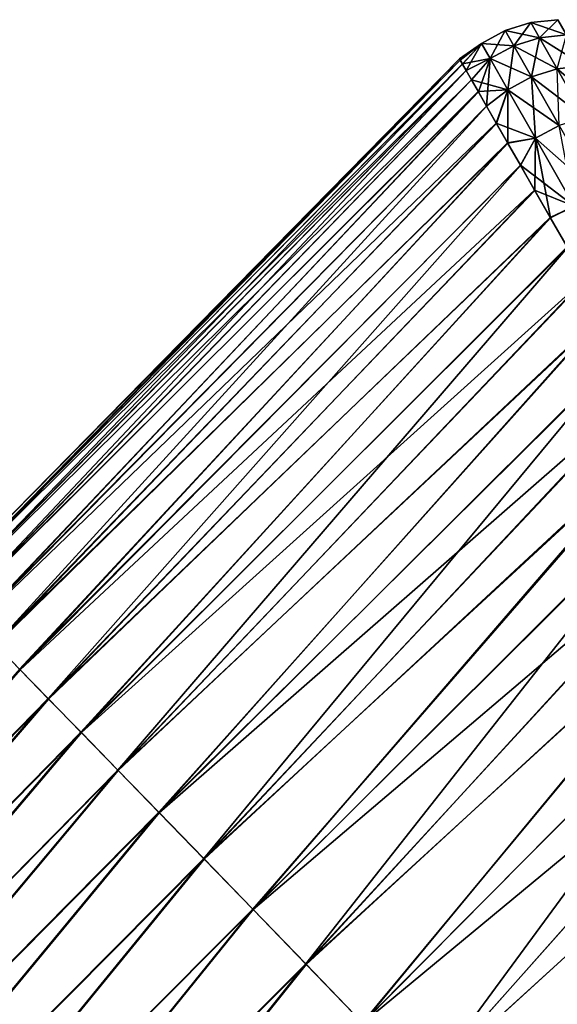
# Model space of a CAD drawing. Header units: metres. Extents: x -42 to 163, y -93 to 90.
# Tile 211 of 232: x 76.21 to 80.11, y 82.53 to 89.67. Entities that reach past the tile are written whole.
import ezdxf

# ---------------------------------------------------------------- set-up
doc = ezdxf.new("R2010")
doc.units = ezdxf.units.M
doc.layers.add('solid_500770_SW0001', color=7, linetype='CONTINUOUS')

msp = doc.modelspace()

# ---------------------------------------------------------------- linework, layer by layer
at = {"layer": 'solid_500770_SW0001'}
for points in [[(80.108292, 89.666733, 1.169352), (79.914131, 89.646248, 1.171438), (79.976936, 89.535919, 3.528274)], [(80.108292, 89.666733, 1.169352), (80.108337, 89.666626, -1.172057), (79.914131, 89.646248, 1.171438)], [(80.108337, 89.666626, -1.172057), (79.914177, 89.646133, -1.174143), (79.914131, 89.646248, 1.171438)], [(80.108337, 89.666626, -1.172057), (80.170975, 89.556366, -3.524437), (79.914177, 89.646133, -1.174143)], [(80.170929, 89.556557, 3.521996), (80.108292, 89.666733, 1.169352), (79.976936, 89.535919, 3.528274)], [(79.727554, 89.587952, 1.172544), (79.55545, 89.494934, 1.17265), (79.618385, 89.384659, 3.531923)], [(79.727554, 89.587952, 1.172544), (79.7276, 89.587837, -1.175247), (79.55545, 89.494934, 1.17265)], [(79.7276, 89.587837, -1.175247), (79.555496, 89.49482, -1.175351), (79.55545, 89.494934, 1.17265)], [(79.7276, 89.587837, -1.175247), (79.790504, 89.477402, -3.534043), (79.555496, 89.49482, -1.175351)], [(79.790466, 89.477592, 3.531602), (79.727554, 89.587952, 1.172544), (79.618385, 89.384659, 3.531923)], [(79.914131, 89.646248, 1.171438), (79.727554, 89.587952, 1.172544), (79.790466, 89.477592, 3.531602)], [(79.914131, 89.646248, 1.171438), (79.914177, 89.646133, -1.174143), (79.727554, 89.587952, 1.172544)], [(79.914177, 89.646133, -1.174143), (79.7276, 89.587837, -1.175247), (79.727554, 89.587952, 1.172544)], [(79.914177, 89.646133, -1.174143), (79.976982, 89.535728, -3.530715), (79.7276, 89.587837, -1.175247)], [(79.976982, 89.535728, -3.530715), (79.790504, 89.477402, -3.534043), (79.7276, 89.587837, -1.175247)], [(79.976936, 89.535919, 3.528274), (79.914131, 89.646248, 1.171438), (79.790466, 89.477592, 3.531602)], [(80.170975, 89.556366, -3.524437), (79.976982, 89.535728, -3.530715), (79.914177, 89.646133, -1.174143)], [(79.976936, 89.535919, 3.528274), (79.790466, 89.477592, 3.531602), (79.918945, 89.252129, 5.923978)], [(79.976982, 89.535728, -3.530715), (80.105202, 89.310356, -5.920343), (79.790504, 89.477402, -3.534043)], [(80.105209, 89.310524, 5.918386), (79.976936, 89.535919, 3.528274), (79.918945, 89.252129, 5.923978)], [(80.170929, 89.556557, 3.521996), (79.976936, 89.535919, 3.528274), (80.105209, 89.310524, 5.918386)], [(80.170975, 89.556366, -3.524437), (80.298851, 89.331291, -5.90981), (79.976982, 89.535728, -3.530715)], [(80.298851, 89.331291, -5.90981), (80.105202, 89.310356, -5.920343), (79.976982, 89.535728, -3.530715)], [(79.397308, 89.383873, 0.007441), (79.402786, 89.374268, 0.987902), (79.555496, 89.49482, -1.175351)], [(79.402695, 89.374435, -0.973026), (79.397308, 89.383873, 0.007441), (79.555496, 89.49482, -1.175351)], [(79.418938, 89.345978, -1.953695), (79.402695, 89.374435, -0.973026), (79.555496, 89.49482, -1.175351)], [(79.402786, 89.374268, 0.987902), (79.55545, 89.494934, 1.17265), (79.555496, 89.49482, -1.175351)], [(79.402786, 89.374268, 0.987902), (79.419182, 89.345543, 1.968626), (79.55545, 89.494934, 1.17265)], [(79.418938, 89.345978, -1.953695), (79.555496, 89.49482, -1.175351), (79.618431, 89.38446, -3.534362)], [(79.419182, 89.345543, 1.968626), (79.446487, 89.297714, 2.948554), (79.55545, 89.494934, 1.17265)], [(79.446487, 89.297714, 2.948554), (79.618385, 89.384659, 3.531923), (79.55545, 89.494934, 1.17265)], [(79.790504, 89.477402, -3.534043), (79.618431, 89.38446, -3.534362), (79.555496, 89.49482, -1.175351)], [(79.790466, 89.477592, 3.531602), (79.618385, 89.384659, 3.531923), (79.746925, 89.159355, 5.924534)], [(79.790504, 89.477402, -3.534043), (79.918938, 89.251961, -5.925934), (79.618431, 89.38446, -3.534362)], [(79.918945, 89.252129, 5.923978), (79.790466, 89.477592, 3.531602), (79.746925, 89.159355, 5.924534)], [(80.105202, 89.310356, -5.920343), (79.918938, 89.251961, -5.925934), (79.790504, 89.477402, -3.534043)], [(75.632973, 85.551788, -0.029165), (79.397308, 89.383873, 0.007441), (79.402695, 89.374435, -0.973026)], [(75.648506, 85.535934, 1.408845), (79.397308, 89.383873, 0.007441), (75.632973, 85.551788, -0.029165)], [(75.632973, 85.551788, -0.029165), (79.402695, 89.374435, -0.973026), (75.649948, 85.534515, -1.466358)], [(75.648506, 85.535934, 1.408845), (79.402786, 89.374268, 0.987902), (79.397308, 89.383873, 0.007441)], [(75.648506, 85.535934, 1.408845), (79.419182, 89.345543, 1.968626), (79.402786, 89.374268, 0.987902)], [(75.649948, 85.534515, -1.466358), (79.402695, 89.374435, -0.973026), (79.418938, 89.345978, -1.953695)], [(79.445999, 89.2985, -2.933567), (79.418938, 89.345978, -1.953695), (79.618431, 89.38446, -3.534362)], [(79.483955, 89.231941, -3.913357), (79.445999, 89.2985, -2.933567), (79.618431, 89.38446, -3.534362)], [(79.446487, 89.297714, 2.948554), (79.484703, 89.230804, 3.927904), (79.618385, 89.384659, 3.531923)], [(79.483955, 89.231941, -3.913357), (79.618431, 89.38446, -3.534362), (79.746918, 89.15918, -5.926489)], [(79.484703, 89.230804, 3.927904), (79.533791, 89.144844, 4.905818), (79.618385, 89.384659, 3.531923)], [(79.533791, 89.144844, 4.905818), (79.593742, 89.039825, 5.881957), (79.618385, 89.384659, 3.531923)], [(79.593742, 89.039825, 5.881957), (79.746925, 89.159355, 5.924534), (79.618385, 89.384659, 3.531923)], [(79.918938, 89.251961, -5.925934), (79.746918, 89.15918, -5.926489), (79.618431, 89.38446, -3.534362)], [(75.696671, 85.486877, 2.845601), (79.419182, 89.345543, 1.968626), (75.648506, 85.535934, 1.408845)], [(75.649948, 85.534515, -1.466358), (79.418938, 89.345978, -1.953695), (79.445999, 89.2985, -2.933567)], [(75.649948, 85.534515, -1.466358), (79.445999, 89.2985, -2.933567), (75.699249, 85.484291, -2.900694)], [(75.696671, 85.486877, 2.845601), (79.446487, 89.297714, 2.948554), (79.419182, 89.345543, 1.968626)], [(75.777252, 85.404747, 4.278928), (79.446487, 89.297714, 2.948554), (75.696671, 85.486877, 2.845601)], [(75.699249, 85.484291, -2.900694), (79.445999, 89.2985, -2.933567), (79.483955, 89.231941, -3.913357)], [(75.777252, 85.404747, 4.278928), (79.484703, 89.230804, 3.927904), (79.446487, 89.297714, 2.948554)], [(80.105202, 89.310356, -5.920343), (80.305176, 88.958878, -8.364836), (79.918938, 89.251961, -5.925934)], [(80.105209, 89.310524, 5.918386), (79.918945, 89.252129, 5.923978), (80.11927, 88.900497, 8.371384)], [(80.298851, 89.331291, -5.90981), (80.498291, 88.980293, -8.349945), (80.105202, 89.310356, -5.920343)], [(80.498291, 88.980293, -8.349945), (80.305176, 88.958878, -8.364836), (80.105202, 89.310356, -5.920343)], [(75.699249, 85.484291, -2.900694), (79.483955, 89.231941, -3.913357), (75.780685, 85.40126, -4.330132)], [(75.777252, 85.404747, 4.278928), (79.533791, 89.144844, 4.905818), (79.484703, 89.230804, 3.927904)], [(75.780685, 85.40126, -4.330132), (79.483955, 89.231941, -3.913357), (79.532867, 89.14621, -4.892669)], [(79.532867, 89.14621, -4.892669), (79.483955, 89.231941, -3.913357), (79.746918, 89.15918, -5.926489)], [(79.918938, 89.251961, -5.925934), (80.119232, 88.900368, -8.372761), (79.746918, 89.15918, -5.926489)], [(79.918945, 89.252129, 5.923978), (79.746925, 89.159355, 5.924534), (79.94735, 88.807953, 8.372207)], [(80.305176, 88.958878, -8.364836), (80.119232, 88.900368, -8.372761), (79.918938, 89.251961, -5.925934)], [(80.11927, 88.900497, 8.371384), (79.918945, 89.252129, 5.923978), (79.94735, 88.807953, 8.372207)], [(79.592758, 89.041313, -5.870229), (79.532867, 89.14621, -4.892669), (79.746918, 89.15918, -5.926489)], [(79.663605, 88.917206, -6.845681), (79.592758, 89.041313, -5.870229), (79.746918, 89.15918, -5.926489)], [(79.593742, 89.039825, 5.881957), (79.664642, 88.915619, 6.856629), (79.746925, 89.159355, 5.924534)], [(79.663605, 88.917206, -6.845681), (79.746918, 89.15918, -5.926489), (79.947304, 88.807823, -8.373583)], [(79.664642, 88.915619, 6.856629), (79.746468, 88.772224, 7.828739), (79.746925, 89.159355, 5.924534)], [(79.746468, 88.772224, 7.828739), (79.94735, 88.807953, 8.372207), (79.746925, 89.159355, 5.924534)], [(80.119232, 88.900368, -8.372761), (79.947304, 88.807823, -8.373583), (79.746918, 89.15918, -5.926489)], [(75.889992, 85.289749, 5.706623), (79.533791, 89.144844, 4.905818), (75.777252, 85.404747, 4.278928)], [(75.780685, 85.40126, -4.330132), (79.532867, 89.14621, -4.892669), (75.894073, 85.285599, -5.752639)], [(75.889992, 85.289749, 5.706623), (79.593742, 89.039825, 5.881957), (79.533791, 89.144844, 4.905818)], [(75.894073, 85.285599, -5.752639), (79.532867, 89.14621, -4.892669), (79.592758, 89.041313, -5.870229)], [(76.034622, 85.142082, 7.126487), (79.593742, 89.039825, 5.881957), (75.889992, 85.289749, 5.706623)], [(75.894073, 85.285599, -5.752639), (79.592758, 89.041313, -5.870229), (79.663605, 88.917206, -6.845681)], [(76.034622, 85.142082, 7.126487), (79.664642, 88.915619, 6.856629), (79.593742, 89.039825, 5.881957)], [(75.894073, 85.285599, -5.752639), (79.663605, 88.917206, -6.845681), (76.039116, 85.137535, -7.166491)], [(76.034622, 85.142082, 7.126487), (79.746468, 88.772224, 7.828739), (79.664642, 88.915619, 6.856629)], [(76.039116, 85.137535, -7.166491), (79.663605, 88.917206, -6.845681), (79.745369, 88.773926, -7.818492)], [(79.745369, 88.773926, -7.818492), (79.663605, 88.917206, -6.845681), (79.947304, 88.807823, -8.373583)], [(80.119232, 88.900368, -8.372761), (80.399979, 88.407448, -10.895141), (79.947304, 88.807823, -8.373583)], [(80.11927, 88.900497, 8.371384), (79.94735, 88.807953, 8.372207), (80.2285, 88.314819, 10.895248)], [(79.837761, 88.612206, -8.784778), (79.745369, 88.773926, -7.818492), (79.947304, 88.807823, -8.373583)], [(79.746468, 88.772224, 7.828739), (79.839027, 88.610199, 8.795249), (79.94735, 88.807953, 8.372207)], [(79.837761, 88.612206, -8.784778), (79.947304, 88.807823, -8.373583), (80.228188, 88.315224, -10.896276)], [(79.839027, 88.610199, 8.795249), (79.942192, 88.429459, 9.756695), (79.94735, 88.807953, 8.372207)], [(79.942192, 88.429459, 9.756695), (80.05555, 88.230865, 10.709656), (79.94735, 88.807953, 8.372207)], [(80.399979, 88.407448, -10.895141), (80.228188, 88.315224, -10.896276), (79.947304, 88.807823, -8.373583)], [(80.05555, 88.230865, 10.709656), (80.2285, 88.314819, 10.895248), (79.94735, 88.807953, 8.372207)], [(76.210846, 84.961975, 8.536428), (79.746468, 88.772224, 7.828739), (76.034622, 85.142082, 7.126487)], [(76.039116, 85.137535, -7.166491), (79.745369, 88.773926, -7.818492), (76.21537, 84.957382, -8.570354)], [(76.210846, 84.961975, 8.536428), (79.839027, 88.610199, 8.795249), (79.746468, 88.772224, 7.828739)], [(76.21537, 84.957382, -8.570354), (79.745369, 88.773926, -7.818492), (79.837761, 88.612206, -8.784778)], [(76.418121, 84.74984, 9.934846), (79.839027, 88.610199, 8.795249), (76.210846, 84.961975, 8.536428)], [(76.21537, 84.957382, -8.570354), (79.837761, 88.612206, -8.784778), (79.940659, 88.43206, -9.744875)], [(76.418121, 84.74984, 9.934846), (79.942192, 88.429459, 9.756695), (79.839027, 88.610199, 8.795249)], [(79.940659, 88.43206, -9.744875), (79.837761, 88.612206, -8.784778), (80.228188, 88.315224, -10.896276)], [(76.21537, 84.957382, -8.570354), (79.940659, 88.43206, -9.744875), (76.422417, 84.745476, -9.962921)], [(76.418121, 84.74984, 9.934846), (80.05555, 88.230865, 10.709656), (79.942192, 88.429459, 9.756695)], [(76.422417, 84.745476, -9.962921), (79.940659, 88.43206, -9.744875), (80.053635, 88.234268, -10.69571)], [(80.053635, 88.234268, -10.69571), (79.940659, 88.43206, -9.744875), (80.228188, 88.315224, -10.896276)], [(80.17585, 88.02018, -11.632514), (80.053635, 88.234268, -10.69571), (80.228188, 88.315224, -10.896276)], [(80.05555, 88.230865, 10.709656), (80.178291, 88.015793, 11.649373), (80.2285, 88.314819, 10.895248)], [(76.655869, 84.506142, 11.320271), (80.05555, 88.230865, 10.709656), (76.418121, 84.74984, 9.934846)], [(76.422417, 84.745476, -9.962921), (80.053635, 88.234268, -10.69571), (76.659798, 84.502136, -11.342885)], [(76.655869, 84.506142, 11.320271), (80.178291, 88.015793, 11.649373), (80.05555, 88.230865, 10.709656)], [(76.659798, 84.502136, -11.342885), (80.053635, 88.234268, -10.69571), (80.17585, 88.02018, -11.632514)], [(76.923492, 84.231339, 12.691237), (80.178291, 88.015793, 11.649373), (76.655869, 84.506142, 11.320271)], [(76.659798, 84.502136, -11.342885), (80.17585, 88.02018, -11.632514), (80.306999, 87.789902, -12.55621)], [(76.923492, 84.231339, 12.691237), (80.310104, 87.784317, 12.576722), (80.178291, 88.015793, 11.649373)], [(76.659798, 84.502136, -11.342885), (80.306999, 87.789902, -12.55621), (76.927094, 84.227684, -12.708989)], [(76.923492, 84.231339, 12.691237), (80.450844, 87.537354, 13.490749), (80.310104, 87.784317, 12.576722)], [(76.927094, 84.227684, -12.708989), (80.306999, 87.789902, -12.55621), (80.447113, 87.544083, -13.467076)], [(77.220459, 83.92585, 14.046389), (80.450844, 87.537354, 13.490749), (76.923492, 84.231339, 12.691237)], [(76.927094, 84.227684, -12.708989), (80.447113, 87.544083, -13.467076), (77.223892, 83.922394, -14.060293)], [(77.220459, 83.92585, 14.046389), (80.600067, 87.27549, 14.390657), (80.450844, 87.537354, 13.490749)], [(77.223892, 83.922394, -14.060293), (80.447113, 87.544083, -13.467076), (80.595757, 87.283295, -14.364353)], [(77.546448, 83.589859, 15.384988), (80.600067, 87.27549, 14.390657), (77.220459, 83.92585, 14.046389)], [(77.223892, 83.922394, -14.060293), (80.595757, 87.283295, -14.364353), (80.752846, 87.007545, -15.249274)], [(77.546448, 83.589859, 15.384988), (80.757652, 86.998795, 15.277427), (80.600067, 87.27549, 14.390657)], [(77.223892, 83.922394, -14.060293), (80.752846, 87.007545, -15.249274), (77.549797, 83.586502, -15.395981)], [(77.546448, 83.589859, 15.384988), (80.923637, 86.707489, 16.151796), (80.757652, 86.998795, 15.277427)], [(77.549797, 83.586502, -15.395981), (80.752846, 87.007545, -15.249274), (80.918625, 86.71682, -16.123377)], [(77.901192, 83.22348, 16.706512), (80.923637, 86.707489, 16.151796), (77.546448, 83.589859, 15.384988)], [(77.549797, 83.586502, -15.395981), (80.918625, 86.71682, -16.123377), (77.904427, 83.220268, -16.715235)], [(77.901192, 83.22348, 16.706512), (81.097588, 86.401947, 17.013237), (80.923637, 86.707489, 16.151796)], [(77.904427, 83.220268, -16.715235), (80.918625, 86.71682, -16.123377), (81.092628, 86.41153, -16.985811)], [(78.28447, 82.82682, 18.010441), (81.097588, 86.401947, 17.013237), (77.901192, 83.22348, 16.706512)], [(77.904427, 83.220268, -16.715235), (81.092628, 86.41153, -16.985811), (81.27536, 86.090744, -17.839647)], [(78.28447, 82.82682, 18.010441), (81.280128, 86.081306, 17.865055), (81.097588, 86.401947, 17.013237)], [(77.904427, 83.220268, -16.715235), (81.27536, 86.090744, -17.839647), (78.287369, 82.823936, -18.017239)], [(78.287369, 82.823936, -18.017239), (81.27536, 86.090744, -17.839647), (81.466766, 85.754425, -18.684975)], [(78.28447, 82.82682, 18.010441), (81.471268, 85.745575, 18.707525), (81.280128, 86.081306, 17.865055)], [(78.696014, 82.399979, 19.296249), (81.471268, 85.745575, 18.707525), (78.28447, 82.82682, 18.010441)], [(78.287369, 82.823936, -18.017239), (81.466766, 85.754425, -18.684975), (78.698357, 82.397652, -19.301323)], [(78.696014, 82.399979, 19.296249), (81.671066, 85.394516, 19.541286), (81.471268, 85.745575, 18.707525)], [(78.698357, 82.397652, -19.301323), (81.466766, 85.754425, -18.684975), (81.667061, 85.40226, -19.522573)], [(79.135597, 81.943069, 20.563417), (81.671066, 85.394516, 19.541286), (78.696014, 82.399979, 19.296249)], [(78.698357, 82.397652, -19.301323), (81.667061, 85.40226, -19.522573), (81.877213, 85.032967, -20.355396)], [(79.135597, 81.943069, 20.563417), (81.88031, 85.026985, 20.369055), (81.671066, 85.394516, 19.541286)], [(76.039116, 85.137535, -7.166491), (76.21537, 84.957382, -8.570354), (72.646729, 81.294044, -8.280519)], [(78.698357, 82.397652, -19.301323), (81.877213, 85.032967, -20.355396), (79.137291, 81.94136, -20.567055)], [(79.135597, 81.943069, 20.563417), (82.098877, 84.643097, 21.190136), (81.88031, 85.026985, 20.369055)], [(79.137291, 81.94136, -20.567055), (81.877213, 85.032967, -20.355396), (82.097191, 84.646568, -21.182707)], [(76.21537, 84.957382, -8.570354), (72.847313, 81.086868, -9.627136), (72.646729, 81.294044, -8.280519)], [(76.418121, 84.74984, 9.934846), (76.210846, 84.961975, 8.536428), (72.84285, 81.091431, 9.598325)], [(76.21537, 84.957382, -8.570354), (76.422417, 84.745476, -9.962921), (72.847313, 81.086868, -9.627136)], [(76.418121, 84.74984, 9.934846), (72.84285, 81.091431, 9.598325), (73.073219, 80.853004, 10.938613)], [(76.422417, 84.745476, -9.962921), (73.077339, 80.848778, -10.962078), (72.847313, 81.086868, -9.627136)], [(76.655869, 84.506142, 11.320271), (76.418121, 84.74984, 9.934846), (73.073219, 80.853004, 10.938613)], [(76.422417, 84.745476, -9.962921), (76.659798, 84.502136, -11.342885), (73.077339, 80.848778, -10.962078)], [(79.598274, 81.448799, 21.814047), (82.098877, 84.643097, 21.190136), (79.135597, 81.943069, 20.563417)], [(79.137291, 81.94136, -20.567055), (82.097191, 84.646568, -21.182707), (79.603294, 81.453613, -21.814617)], [(79.851563, 81.7061, 21.841314), (82.098877, 84.643097, 21.190136), (79.598274, 81.448799, 21.814047)], [(79.603294, 81.453613, -21.814617), (82.097191, 84.646568, -21.182707), (82.326515, 84.242455, -22.00395)], [(80.109589, 81.968887, 21.866776), (82.098877, 84.643097, 21.190136), (79.851563, 81.7061, 21.841314)], [(76.655869, 84.506142, 11.320271), (73.073219, 80.853004, 10.938613), (73.332611, 80.583916, 12.265521)], [(76.659798, 84.502136, -11.342885), (73.336388, 80.580048, -12.284156), (73.077339, 80.848778, -10.962078)], [(76.923492, 84.231339, 12.691237), (76.655869, 84.506142, 11.320271), (73.332611, 80.583916, 12.265521)], [(76.659798, 84.502136, -11.342885), (76.927094, 84.227684, -12.708989), (73.336388, 80.580048, -12.284156)], [(79.603294, 81.453613, -21.814617), (82.326515, 84.242455, -22.00395), (79.816772, 81.670425, -21.837723)], [(79.816772, 81.670425, -21.837723), (82.326515, 84.242455, -22.00395), (80.280685, 82.143242, -21.882402)], [(76.923492, 84.231339, 12.691237), (73.332611, 80.583916, 12.265521), (73.620499, 80.284523, 13.577735)], [(76.927094, 84.227684, -12.708989), (73.6241, 80.280876, -13.592439), (73.336388, 80.580048, -12.284156)], [(77.220459, 83.92585, 14.046389), (76.923492, 84.231339, 12.691237), (73.620499, 80.284523, 13.577735)], [(76.927094, 84.227684, -12.708989), (77.223892, 83.922394, -14.060293), (73.6241, 80.280876, -13.592439)], [(77.220459, 83.92585, 14.046389), (73.620499, 80.284523, 13.577735), (73.936546, 79.954987, 14.874454)], [(77.223892, 83.922394, -14.060293), (73.940102, 79.951408, -14.886158), (73.6241, 80.280876, -13.592439)], [(77.546448, 83.589859, 15.384988), (77.220459, 83.92585, 14.046389), (73.936546, 79.954987, 14.874454)], [(77.223892, 83.922394, -14.060293), (77.549797, 83.586502, -15.395981), (73.940102, 79.951408, -14.886158)], [(77.546448, 83.589859, 15.384988), (73.936546, 79.954987, 14.874454), (74.280563, 79.595299, 16.155174)], [(77.549797, 83.586502, -15.395981), (74.28405, 79.59182, -16.164547), (73.940102, 79.951408, -14.886158)], [(77.901192, 83.22348, 16.706512), (77.546448, 83.589859, 15.384988), (74.280563, 79.595299, 16.155174)], [(77.549797, 83.586502, -15.395981), (77.904427, 83.220268, -16.715235), (74.28405, 79.59182, -16.164547)], [(77.901192, 83.22348, 16.706512), (74.280563, 79.595299, 16.155174), (74.652336, 79.20549, 17.419395)], [(77.904427, 83.220268, -16.715235), (74.655579, 79.202271, -17.426834), (74.28405, 79.59182, -16.164547)], [(78.28447, 82.82682, 18.010441), (77.901192, 83.22348, 16.706512), (74.652336, 79.20549, 17.419395)], [(77.904427, 83.220268, -16.715235), (78.287369, 82.823936, -18.017239), (74.655579, 79.202271, -17.426834)], [(78.28447, 82.82682, 18.010441), (74.652336, 79.20549, 17.419395), (75.051682, 78.785568, 18.66662)], [(78.287369, 82.823936, -18.017239), (75.054405, 78.78286, -18.672323), (74.655579, 79.202271, -17.426834)], [(78.696014, 82.399979, 19.296249), (78.28447, 82.82682, 18.010441), (75.051682, 78.785568, 18.66662)], [(78.287369, 82.823936, -18.017239), (78.698357, 82.397652, -19.301323), (75.054405, 78.78286, -18.672323)]]:
    msp.add_3dface(points, dxfattribs=at)

doc.saveas('drawing.dxf')
